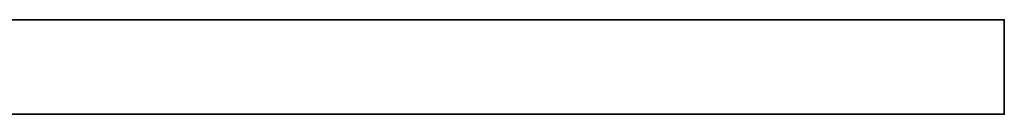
# Model space of a CAD drawing. Header units: millimetres. Extents: x -309 to 8059, y -96 to 57.
# Tile 48 of 99: x 3000 to 3409, y -39 to 0. Entities that reach past the tile are written whole.
import ezdxf

# ---------------------------------------------------------------- set-up
doc = ezdxf.new("R2010")
doc.units = ezdxf.units.MM
doc.layers.add('152', color=7, linetype='Continuous', true_color=0xffffff)

# ---------------------------------------------------------------- blocks, each defined once
blk = doc.blocks.new('UG_SURFACE_017')
at = {"layer": '152', "color": 252, "linetype": 'Continuous', "lineweight": 35}
for points in [[(2591, 0), (2591, 0, 2017), (3409, 0, 2017), (3409, 0)], [(2591, -39.3), (2591, -39.3, 2017), (2591, 0, 2017), (2591, 0)], [(3409, -39.3, 2017), (3409, 0, 2017), (2591, 0, 2017), (2591, -39.3, 2017)], [(2591, -39.3), (2591, 0), (3409, 0), (3409, -39.3)], [(3409, 0), (3409, 0, 2017), (3409, -39.3, 2017), (3409, -39.3)], [(3409, -39.3), (3409, -39.3, 2017), (2591, -39.3, 2017), (2591, -39.3)]]:
    blk.add_3dface(points, dxfattribs=at)

msp = doc.modelspace()

# ---------------------------------------------------------------- linework, layer by layer
at = {"layer": '152', "color": 252, "linetype": 'Continuous', "lineweight": 35}
for p, q in [((3409, 0), (2591, 0)), ((3409, 0, 2017), (2591, 0, 2017)), ((3409, -39.3, 2017), (3409, 0, 2017)), ((3409, -39.3), (3409, 0)), ((3409, 0, 2017), (3409, 0)), ((3409, 0, 2017), (3409, 0)), ((2591, -39.3), (3409, -39.3)), ((2591, -39.3, 2017), (3409, -39.3, 2017)), ((3409, -39.3, 2017), (3409, -39.3))]:
    msp.add_line(p, q, dxfattribs=at)

# ---------------------------------------------------------------- block references
msp.add_blockref('UG_SURFACE_017', (0, 0), dxfattribs=at)

doc.saveas('drawing.dxf')
